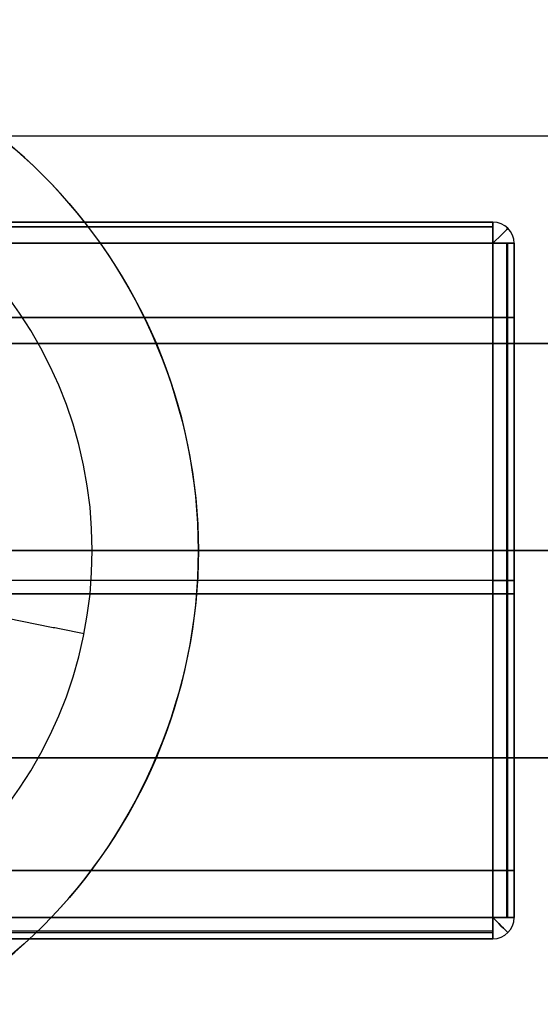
# Model space of a CAD drawing. Header units: millimetres. Extents: x -5.9 to 8.2, y -1.3 to -0.5.
# Tile 75 of 107: x 6.7173 to 6.7663, y -0.901 to -0.8083. Entities that reach past the tile are written whole.
import ezdxf

# ---------------------------------------------------------------- set-up
doc = ezdxf.new("R2010")
doc.units = ezdxf.units.MM
doc.header["$MEASUREMENT"] = 0
for name, color, linetype, true_color in [('IGES level 1', 7, 'Continuous', 0xffffff), ('IGES level 24', 7, 'Continuous', 0xffffff), ('IGES level 3', 7, 'Continuous', 0xffffff), ('IGES level 43', 7, 'Continuous', 0xffffff), ('IGES level 47', 7, 'Continuous', 0xffffff), ('IGES level 5', 7, 'Continuous', 0xffffff), ('IGES level 55', 7, 'Continuous', 0xffffff)]:
    doc.layers.add(name, color=color, linetype=linetype, true_color=true_color)

msp = doc.modelspace()

# ---------------------------------------------------------------- linework, layer by layer
at = {"layer": 'IGES level 1'}
for centre, radius in [((6.68416, -0.85828, -10.189943), 0.05), ((6.68416, -0.85828, -10.159742), 0.05), ((6.68416, -0.85828, -10.189943), 0.05), ((6.68416, -0.85828, -10.344943), 0.04), ((6.68416, -0.85828, -10.304943), 0.04), ((6.68416, -0.85828, -10.344943), 0.04), ((6.68416, -0.85828, -10.304943), 0.04), ((6.68416, -0.85828, -10.324943), 0.04)]:
    msp.add_arc(centre, radius, 270, 90, dxfattribs=at)
for knots in [[1, 1, 1, 1, 1.25, 1.25, 1.5, 1.5, 1.75, 1.75, 2, 2, 2, 2], [0, 0, 0, 0, 0.25, 0.25, 0.5, 0.5, 0.75, 0.75, 1, 1, 1, 1]]:
    msp.add_open_spline([(6.68416, -0.80828, -10.136294), (6.69724, -0.80828, -10.136294), (6.710274, -0.813691, -10.134752), (6.728723, -0.832123, -10.13144), (6.734156, -0.845073, -10.129944), (6.734164, -0.871455, -10.129942), (6.728705, -0.884437, -10.131442), (6.71036, -0.902799, -10.134738), (6.697428, -0.90828, -10.136294), (6.68416, -0.90828, -10.136294)], degree=3, knots=knots, dxfattribs=at)
for points in [[(7.06894, -0.819261, -10.133786), (6.892184, -0.819261, -10.133786), (6.715427, -0.819261, -10.133786)], [(6.733199, -0.848525, -10.189943), (6.733199, -0.848525, -10.160062), (6.733199, -0.848525, -10.130181)], [(6.70416, -0.85828, -10.189943), (6.71916, -0.85828, -10.189943), (6.73416, -0.85828, -10.189943)], [(6.72416, -0.85828, -10.344943), (6.96416, -0.85828, -10.344943), (7.20416, -0.85828, -10.344943)], [(6.703776, -0.862181, -10.292926), (6.713584, -0.864132, -10.298935), (6.723391, -0.866083, -10.304943)], [(6.723391, -0.866083, -10.304943), (6.723391, -0.866083, -10.324943), (6.723391, -0.866083, -10.344943)], [(6.722811, -0.889999, -10.189943), (6.722811, -0.889999, -10.16121), (6.722811, -0.889999, -10.132476)]]:
    msp.add_open_spline(points, degree=2, dxfattribs=at)
at = {"layer": 'IGES level 24'}
for points in [[(-4.91584, -0.83878, -10.352943), (1.18416, -0.83878, -10.352943), (7.28416, -0.83878, -10.352943)], [(-4.91584, -0.83878, -10.360943), (1.18416, -0.83878, -10.360943), (7.28416, -0.83878, -10.360943)], [(7.28416, -0.83878, -10.352943), (1.18416, -0.83878, -10.352943), (-4.91584, -0.83878, -10.352943)], [(-4.91584, -0.83878, -10.356943), (1.18416, -0.83878, -10.356943), (7.28416, -0.83878, -10.356943)], [(7.28416, -0.83878, -10.360943), (1.18416, -0.83878, -10.360943), (-4.91584, -0.83878, -10.360943)], [(-4.91584, -0.87778, -10.360943), (1.18416, -0.87778, -10.360943), (7.28416, -0.87778, -10.360943)], [(7.28416, -0.87778, -10.360943), (1.18416, -0.87778, -10.360943), (-4.91584, -0.87778, -10.360943)], [(-4.91584, -0.87778, -10.352943), (1.18416, -0.87778, -10.352943), (7.28416, -0.87778, -10.352943)], [(7.28416, -0.87778, -10.356943), (1.18416, -0.87778, -10.356943), (-4.91584, -0.87778, -10.356943)], [(7.28416, -0.87778, -10.352943), (1.18416, -0.87778, -10.352943), (-4.91584, -0.87778, -10.352943)]]:
    msp.add_open_spline(points, degree=2, dxfattribs=at)
at = {"layer": 'IGES level 3'}
for points in [[(6.70416, -0.85828, -10.370943), (6.95416, -0.85828, -10.370943), (7.20416, -0.85828, -10.370943)], [(6.70416, -0.85828, -10.360943), (6.95416, -0.85828, -10.360943), (7.20416, -0.85828, -10.360943)]]:
    msp.add_open_spline(points, degree=2, dxfattribs=at)
at = {"layer": 'IGES level 43', "extrusion": (1, -3.50325e-46, -6.12323e-17)}
msp.add_arc((-0.82934, -0.194443, 6.761878), 0.002, 360, 90, dxfattribs=at)
at = {"layer": 'IGES level 43', "extrusion": (1, -1.75162e-46, -6.12323e-17)}
msp.add_arc((-0.82934, -0.290443, 6.761878), 0.002, 270, 0, dxfattribs=at)
at = {"layer": 'IGES level 43', "extrusion": (1, -8.75812e-46, 6.12323e-17)}
msp.add_arc((-0.82934, -0.194443, 6.761878), 0.002, 0, 90, dxfattribs=at)
at = {"layer": 'IGES level 43'}
for centre, start, end in [((6.761878, -0.82934, -0.194443), 0, 90), ((6.761878, -0.82934, -0.194443), 0, 90), ((6.761878, -0.82934, -0.290443), 0, 90), ((6.761878, -0.82934, -0.194443), 0, 90), ((6.761878, -0.82934, -0.290443), 0, 90), ((6.761878, -0.82934, -0.242443), 0, 90), ((6.761878, -0.89284, -0.194443), 270, 0), ((6.761878, -0.89284, -0.290443), 270, 0), ((6.761878, -0.89284, -0.242443), 270, 0), ((6.761878, -0.89284, -0.194443), 270, 0), ((6.761878, -0.89284, -0.194443), 270, 360), ((6.761878, -0.89284, -0.290443), 270, 0)]:
    msp.add_arc(centre, 0.002, start, end, dxfattribs=at)
at = {"layer": 'IGES level 43', "extrusion": (1, -3.50325e-46, 6.12323e-17)}
msp.add_arc((-0.82934, -0.290443, 6.761878), 0.002, 270, 0, dxfattribs=at)
at = {"layer": 'IGES level 43', "extrusion": (0.707107, -0.707107, 6.12323e-17)}
for centre, start, end in [((4.194938, -0.194443, 5.367802), 360, 90), ((4.194938, -0.290443, 5.367802), 270, 360)]:
    msp.add_arc(centre, 0.002, start, end, dxfattribs=at)
at = {"layer": 'IGES level 43', "extrusion": (3.50325e-46, 1, -6.12323e-17)}
for centre in [(-6.761878, -0.194443, -0.82934), (-6.761878, -0.194443, -0.89284)]:
    msp.add_arc(centre, 0.002, 90, 180, dxfattribs=at)
at = {"layer": 'IGES level 43', "extrusion": (-8.89496e-48, 1, -6.12323e-17)}
for centre in [(-6.761878, -0.290443, -0.82934), (-6.761878, -0.290443, -0.89284)]:
    msp.add_arc(centre, 0.002, 180, 270, dxfattribs=at)
at = {"layer": 'IGES level 43', "extrusion": (-8.89496e-48, 1, 6.12323e-17)}
for centre in [(-6.761878, -0.194443, -0.82934), (-6.761878, -0.194443, -0.89284)]:
    msp.add_arc(centre, 0.002, 90, 180, dxfattribs=at)
at = {"layer": 'IGES level 43', "extrusion": (3.50325e-46, 1, 6.12323e-17)}
for centre in [(-6.761878, -0.290443, -0.82934), (-6.761878, -0.290443, -0.89284)]:
    msp.add_arc(centre, 0.002, 180, 270, dxfattribs=at)
at = {"layer": 'IGES level 43', "extrusion": (0, 1, 0)}
for centre, start, end in [((-6.761878, -0.194443, -0.86109), 90, 180), ((-6.761878, -0.290443, -0.86109), 180, 270)]:
    msp.add_arc(centre, 0.002, start, end, dxfattribs=at)
at = {"layer": 'IGES level 43', "extrusion": (1, 8.89496e-48, -6.12323e-17)}
msp.add_arc((-0.89284, -0.194443, 6.761878), 0.002, 90, 180, dxfattribs=at)
at = {"layer": 'IGES level 43', "extrusion": (1, 0, -6.12323e-17)}
msp.add_arc((-0.89284, -0.290443, 6.761878), 0.002, 180, 270, dxfattribs=at)
at = {"layer": 'IGES level 43', "extrusion": (1, 0, 6.12323e-17)}
msp.add_arc((-0.89284, -0.194443, 6.761878), 0.002, 90, 180, dxfattribs=at)
at = {"layer": 'IGES level 43', "extrusion": (0.707107, 0.707107, -6.12323e-17)}
for centre, start, end in [((-5.412703, -0.194443, 4.150036), 90, 180), ((-5.412703, -0.290443, 4.150036), 180, 270)]:
    msp.add_arc(centre, 0.002, start, end, dxfattribs=at)
at = {"layer": 'IGES level 43', "extrusion": (1, 8.89496e-48, 6.12323e-17)}
msp.add_arc((-0.89284, -0.290443, 6.761878), 0.002, 180, 270, dxfattribs=at)
at = {"layer": 'IGES level 43'}
for points in [[(6.761878, -0.82734, -0.194443), (6.698878, -0.82734, -0.194443), (6.635878, -0.82734, -0.194443)], [(6.635878, -0.82734, -0.290443), (6.698878, -0.82734, -0.290443), (6.761878, -0.82734, -0.290443)], [(6.761878, -0.82734, -0.242443), (6.698878, -0.82734, -0.242443), (6.635878, -0.82734, -0.242443)], [(6.761878, -0.82734, -0.194443), (6.698878, -0.82734, -0.194443), (6.635878, -0.82734, -0.194443)], [(6.635878, -0.82734, -0.290443), (6.698878, -0.82734, -0.290443), (6.761878, -0.82734, -0.290443)], [(6.635878, -0.827794, -0.193174), (6.698878, -0.827794, -0.193174), (6.761878, -0.827794, -0.193174)], [(6.761878, -0.827794, -0.291712), (6.698878, -0.827794, -0.291712), (6.635878, -0.827794, -0.291712)], [(6.761878, -0.82734, -0.290443), (6.761878, -0.82734, -0.242443), (6.761878, -0.82734, -0.194443)], [(6.761878, -0.82734, -0.290443), (6.761878, -0.82734, -0.242443), (6.761878, -0.82734, -0.194443)], [(6.763147, -0.827794, -0.194443), (6.763147, -0.827794, -0.242443), (6.763147, -0.827794, -0.290443)], [(6.761878, -0.82934, -0.192443), (6.698878, -0.82934, -0.192443), (6.635878, -0.82934, -0.192443)], [(6.761878, -0.82934, -0.292443), (6.698878, -0.82934, -0.292443), (6.635878, -0.82934, -0.292443)], [(6.635878, -0.82934, -0.192443), (6.698878, -0.82934, -0.192443), (6.761878, -0.82934, -0.192443)], [(6.761878, -0.82934, -0.292443), (6.698878, -0.82934, -0.292443), (6.635878, -0.82934, -0.292443)], [(6.761878, -0.89284, -0.192443), (6.761878, -0.86109, -0.192443), (6.761878, -0.82934, -0.192443)], [(6.761878, -0.89284, -0.292443), (6.761878, -0.86109, -0.292443), (6.761878, -0.82934, -0.292443)], [(6.761878, -0.82934, -0.192443), (6.761878, -0.86109, -0.192443), (6.761878, -0.89284, -0.192443)], [(6.761878, -0.89284, -0.292443), (6.761878, -0.86109, -0.292443), (6.761878, -0.82934, -0.292443)], [(6.763147, -0.82934, -0.192897), (6.763147, -0.86109, -0.192897), (6.763147, -0.89284, -0.192897)], [(6.763292, -0.89284, -0.291857), (6.763292, -0.86109, -0.291857), (6.763292, -0.82934, -0.291857)], [(6.763878, -0.82934, -0.290443), (6.763878, -0.86109, -0.290443), (6.763878, -0.89284, -0.290443)], [(6.763878, -0.89284, -0.194443), (6.763878, -0.86109, -0.194443), (6.763878, -0.82934, -0.194443)], [(6.763878, -0.82934, -0.194443), (6.763878, -0.82934, -0.242443), (6.763878, -0.82934, -0.290443)], [(6.763878, -0.82934, -0.242443), (6.763878, -0.832835, -0.242443), (6.763878, -0.836329, -0.242443)], [(6.763878, -0.89284, -0.194443), (6.763878, -0.86109, -0.194443), (6.763878, -0.82934, -0.194443)], [(6.763878, -0.82934, -0.290443), (6.763878, -0.86109, -0.290443), (6.763878, -0.89284, -0.290443)], [(6.763878, -0.82934, -0.194443), (6.763878, -0.82934, -0.242443), (6.763878, -0.82934, -0.290443)], [(6.763878, -0.836329, -0.198942), (6.608878, -0.836329, -0.198942), (6.453878, -0.836329, -0.198942)], [(6.453878, -0.836329, -0.270873), (6.608878, -0.836329, -0.270873), (6.763878, -0.836329, -0.270873)], [(6.763878, -0.836329, -0.270873), (6.608878, -0.836329, -0.270873), (6.453878, -0.836329, -0.270873)], [(6.453878, -0.836329, -0.198942), (6.608878, -0.836329, -0.198942), (6.763878, -0.836329, -0.198942)], [(6.763878, -0.836329, -0.234908), (6.608878, -0.836329, -0.234908), (6.453878, -0.836329, -0.234908)], [(6.763878, -0.888393, -0.270873), (6.763878, -0.862361, -0.270873), (6.763878, -0.836329, -0.270873)], [(6.763878, -0.836329, -0.270873), (6.763878, -0.836329, -0.234908), (6.763878, -0.836329, -0.198942)], [(6.763878, -0.836329, -0.198942), (6.763878, -0.862361, -0.198942), (6.763878, -0.888393, -0.198942)], [(6.763878, -0.888393, -0.198942), (6.763878, -0.862361, -0.198942), (6.763878, -0.836329, -0.198942)], [(6.763878, -0.836329, -0.270873), (6.763878, -0.862361, -0.270873), (6.763878, -0.888393, -0.270873)], [(6.763878, -0.836329, -0.198942), (6.763878, -0.836329, -0.234908), (6.763878, -0.836329, -0.270873)], [(6.761878, -0.86109, -0.192443), (6.608878, -0.86109, -0.192443), (6.455878, -0.86109, -0.192443)], [(6.761878, -0.86109, -0.292443), (6.608878, -0.86109, -0.292443), (6.455878, -0.86109, -0.292443)], [(6.763878, -0.86109, -0.290443), (6.763878, -0.86109, -0.280658), (6.763878, -0.86109, -0.270873)], [(6.763878, -0.86109, -0.198942), (6.763878, -0.86109, -0.196693), (6.763878, -0.86109, -0.194443)], [(6.763878, -0.862361, -0.198942), (6.608878, -0.862361, -0.198942), (6.453878, -0.862361, -0.198942)], [(6.453878, -0.862361, -0.270873), (6.608878, -0.862361, -0.270873), (6.763878, -0.862361, -0.270873)], [(6.453878, -0.888393, -0.198942), (6.608878, -0.888393, -0.198942), (6.763878, -0.888393, -0.198942)], [(6.763878, -0.888393, -0.198942), (6.608878, -0.888393, -0.198942), (6.453878, -0.888393, -0.198942)], [(6.453878, -0.888393, -0.270873), (6.608878, -0.888393, -0.270873), (6.763878, -0.888393, -0.270873)], [(6.763878, -0.888393, -0.234908), (6.608878, -0.888393, -0.234908), (6.453878, -0.888393, -0.234908)], [(6.763878, -0.888393, -0.270873), (6.608878, -0.888393, -0.270873), (6.453878, -0.888393, -0.270873)], [(6.763878, -0.888393, -0.198942), (6.763878, -0.888393, -0.234908), (6.763878, -0.888393, -0.270873)], [(6.763878, -0.888393, -0.242443), (6.763878, -0.890617, -0.242443), (6.763878, -0.89284, -0.242443)], [(6.763878, -0.888393, -0.270873), (6.763878, -0.888393, -0.234908), (6.763878, -0.888393, -0.198942)], [(6.635878, -0.89284, -0.192443), (6.698878, -0.89284, -0.192443), (6.761878, -0.89284, -0.192443)], [(6.635878, -0.89284, -0.292443), (6.698878, -0.89284, -0.292443), (6.761878, -0.89284, -0.292443)], [(6.761878, -0.89284, -0.192443), (6.698878, -0.89284, -0.192443), (6.635878, -0.89284, -0.192443)], [(6.635878, -0.89284, -0.292443), (6.698878, -0.89284, -0.292443), (6.761878, -0.89284, -0.292443)], [(6.763878, -0.89284, -0.290443), (6.763878, -0.89284, -0.242443), (6.763878, -0.89284, -0.194443)], [(6.763878, -0.89284, -0.290443), (6.763878, -0.89284, -0.242443), (6.763878, -0.89284, -0.194443)], [(6.761878, -0.894109, -0.192897), (6.698878, -0.894109, -0.192897), (6.635878, -0.894109, -0.192897)], [(6.635878, -0.894255, -0.291857), (6.698878, -0.894255, -0.291857), (6.761878, -0.894255, -0.291857)], [(6.763147, -0.894386, -0.194443), (6.763147, -0.894386, -0.242443), (6.763147, -0.894386, -0.290443)], [(6.761878, -0.89484, -0.290443), (6.698878, -0.89484, -0.290443), (6.635878, -0.89484, -0.290443)], [(6.635878, -0.89484, -0.194443), (6.698878, -0.89484, -0.194443), (6.761878, -0.89484, -0.194443)], [(6.761878, -0.89484, -0.242443), (6.698878, -0.89484, -0.242443), (6.635878, -0.89484, -0.242443)], [(6.635878, -0.89484, -0.194443), (6.698878, -0.89484, -0.194443), (6.761878, -0.89484, -0.194443)], [(6.761878, -0.89484, -0.290443), (6.698878, -0.89484, -0.290443), (6.635878, -0.89484, -0.290443)], [(6.761878, -0.89484, -0.194443), (6.761878, -0.89484, -0.242443), (6.761878, -0.89484, -0.290443)], [(6.761878, -0.89484, -0.194443), (6.761878, -0.89484, -0.242443), (6.761878, -0.89484, -0.290443)]]:
    msp.add_open_spline(points, degree=2, dxfattribs=at)
at = {"layer": 'IGES level 47'}
for points in [[(7.28416, -0.85828, -10.450943), (1.18416, -0.85828, -10.450943), (-4.91584, -0.85828, -10.450943)], [(7.28416, -0.85828, -10.440943), (1.18416, -0.85828, -10.440943), (-4.91584, -0.85828, -10.440943)]]:
    msp.add_open_spline(points, degree=2, dxfattribs=at)
at = {"layer": 'IGES level 5'}
for points in [[(6.70116, -0.85828, -10.370943), (6.94266, -0.85828, -10.370943), (7.18416, -0.85828, -10.370943)], [(6.71566, -0.85828, -10.400943), (6.94991, -0.85828, -10.400943), (7.18416, -0.85828, -10.400943)]]:
    msp.add_open_spline(points, degree=2, dxfattribs=at)
at = {"layer": 'IGES level 55'}
for points in [[(3.828711, -0.85828, -0.292443), (5.418711, -0.85828, -0.292443), (7.008711, -0.85828, -0.292443)], [(3.828711, -0.85828, -0.302443), (5.418711, -0.85828, -0.302443), (7.008711, -0.85828, -0.302443)]]:
    msp.add_open_spline(points, degree=2, dxfattribs=at)

doc.saveas('drawing.dxf')
